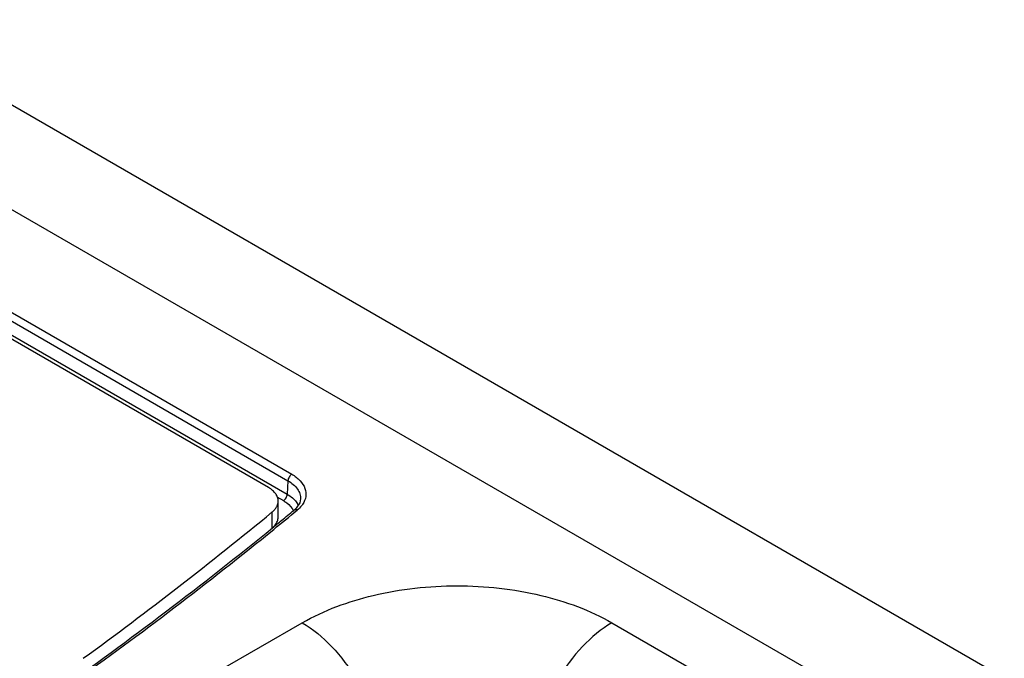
# Model space of a CAD drawing. Header units: inches. Extents: x 0 to 34, y 0 to 22.
# Tile 14 of 68: x 5.656 to 6.555, y 15.158 to 15.742. Entities that reach past the tile are written whole.
import ezdxf

# ---------------------------------------------------------------- set-up
doc = ezdxf.new("R2010")
doc.units = ezdxf.units.IN
doc.header["$LTSCALE"] = 1.87
doc.header["$MEASUREMENT"] = 0
doc.layers.get('0').update_dxf_attribs({"linetype": 'CONTINUOUS'})
doc.layers.add('02___PRT_ALL_AXES', color=7, linetype='CONTINUOUS')
doc.layers.add('DATUMCURVES', color=7, linetype='CONTINUOUS')

msp = doc.modelspace()

# ---------------------------------------------------------------- linework, layer by layer
at = {"color": 7, "linetype": 'CONTINUOUS'}
for p, q in [((7.81212, 14.41443), (5.51344, 15.74164)), ((7.7694, 14.3435), (5.47266, 15.66961)), ((5.44834, 15.58173), (5.90056, 15.32063)), ((5.45182, 15.58761), (5.90404, 15.32651)), ((5.44835, 15.56903), (5.89988, 15.30832)), ((5.90056, 15.32063), (5.89988, 15.30832)), ((5.89043, 15.30588), (5.8964, 15.30244)), ((5.91207, 15.30398), (5.91207, 15.30388)), ((5.90589, 15.29358), (5.90589, 15.29358)), ((5.83739, 15.14688), (5.91356, 15.19086)), ((6.19636, 15.19086), (7.71668, 14.31306))]:
    msp.add_line(p, q, dxfattribs=at)
msp.add_lwpolyline([(5.91207, 15.30398), (5.9113, 15.30051), (5.90799, 15.29554), (5.90589, 15.29358)], dxfattribs=at)
for centre, radius, start, end in [((3.66536, 18.00922), 3.52243, 309.1138, 309.56579), ((3.67357, 17.99523), 3.50459, 309.33281, 309.56615), ((5.89496, 15.29109), 0.01665, 25.60264, 29.8424), ((3.66018, 18.01158), 3.52573, 309.15849, 309.33287), ((3.55214, 18.15002), 3.7031, 305.51412, 309.09869)]:
    msp.add_arc(centre, radius, start, end, dxfattribs=at)
for points, knots in [([(5.90404, 15.32651), (5.90303, 15.32593), (5.90142, 15.3241), (5.9006, 15.3218), (5.90056, 15.32063)], [0, 0, 0, 0, 0.497776, 1, 1, 1, 1]), ([(5.90056, 15.32063), (5.90392, 15.31871), (5.90845, 15.31513), (5.91172, 15.30876), (5.91215, 15.30552), (5.91207, 15.30398)], [0, 0, 0, 0, 0.547812, 0.781015, 1, 1, 1, 1]), ([(5.90404, 15.32651), (5.90684, 15.3249), (5.91171, 15.32131), (5.91659, 15.31412), (5.91751, 15.30602), (5.91537, 15.30118), (5.9139, 15.29904)], [0, 0, 0, 0, 0.292545, 0.540831, 0.765083, 1, 1, 1, 1]), ([(5.8964, 15.30244), (5.89741, 15.30302), (5.89902, 15.30486), (5.89984, 15.30715), (5.89988, 15.30832)], [0, 0, 0, 0, 0.497775, 1, 1, 1, 1]), ([(5.8964, 15.30244), (5.89746, 15.30182), (5.90111, 15.29944), (5.90425, 15.29603), (5.90548, 15.29314)], [0, 0, 0, 0, 0.280957, 1, 1, 1, 1]), ([(5.89988, 15.30832), (5.90041, 15.30801), (5.90241, 15.30678), (5.90428, 15.30535), (5.90555, 15.30416)], [0, 0, 0, 0, 0.261747, 1, 1, 1, 1]), ([(5.90555, 15.30416), (5.90594, 15.30379), (5.90739, 15.30234), (5.90865, 15.30069), (5.9094, 15.29937)], [0, 0, 0, 0, 0.262965, 1, 1, 1, 1]), ([(5.90902, 15.2938), (5.90874, 15.29392), (5.90772, 15.29424), (5.90649, 15.29407), (5.90589, 15.29358)], [0, 0, 0, 0, 0.286332, 1, 1, 1, 1]), ([(5.9139, 15.29904), (5.91358, 15.29857), (5.91215, 15.29666), (5.91043, 15.29496), (5.90902, 15.2938)], [0, 0, 0, 0, 0.238157, 1, 1, 1, 1]), ([(5.61897, 15.07907), (5.64238, 15.09495), (5.73369, 15.15826), (5.82234, 15.22543), (5.88656, 15.27772)], [0, 0, 0, 0, 0.254631, 1, 1, 1, 1]), ([(5.91356, 15.19086), (5.93363, 15.20245), (5.98032, 15.21937), (6.05496, 15.22748), (6.12961, 15.21937), (6.17629, 15.20245), (6.19636, 15.19086)], [0, 0, 0, 0, 0.237215, 0.5, 0.762784, 1, 1, 1, 1]), ([(5.91356, 15.19086), (5.92348, 15.18514), (5.94228, 15.16938), (5.96432, 15.1395), (5.97954, 15.10555), (5.98409, 15.08135), (5.98426, 15.06982)], [0, 0, 0, 0, 0.236713, 0.498914, 0.761704, 1, 1, 1, 1]), ([(6.19636, 15.19086), (6.18644, 15.18514), (6.16764, 15.16938), (6.1456, 15.1395), (6.13039, 15.10555), (6.12583, 15.08135), (6.12566, 15.06982)], [0, 0, 0, 0, 0.236713, 0.498914, 0.761704, 1, 1, 1, 1])]:
    msp.add_open_spline(points, degree=3, knots=knots, dxfattribs=at)
at = {"layer": '02___PRT_ALL_AXES', "color": 7, "linetype": 'CONTINUOUS'}
for p, q in [((5.88284, 15.31429), (5.43878, 15.57068)), ((5.89163, 15.28734), (5.89163, 15.30204)), ((5.8862, 15.27741), (5.8862, 15.2921)), ((5.8862, 15.27741), (5.88887, 15.2801))]:
    msp.add_line(p, q, dxfattribs=at)
msp.add_arc((3.53398, 18.14971), 3.7012, 306.08062, 309.45926, dxfattribs=at)
for points, knots in [([(5.89163, 15.30205), (5.89163, 15.30262), (5.89153, 15.30377), (5.89093, 15.30607), (5.8894, 15.30889), (5.88654, 15.31188), (5.88416, 15.31353), (5.88284, 15.31429)], [0, 0, 0, 0, 0.108104, 0.218265, 0.451308, 0.710843, 1, 1, 1, 1]), ([(5.8862, 15.2921), (5.88704, 15.29279), (5.88855, 15.29425), (5.8903, 15.29672), (5.89138, 15.29934), (5.89163, 15.30116), (5.89163, 15.30205)], [0, 0, 0, 0, 0.278324, 0.534547, 0.77243, 1, 1, 1, 1]), ([(5.88887, 15.2801), (5.88973, 15.28116), (5.89079, 15.28292), (5.89151, 15.28546), (5.89163, 15.28673), (5.89163, 15.28735)], [0, 0, 0, 0, 0.519531, 0.762511, 1, 1, 1, 1])]:
    msp.add_open_spline(points, degree=3, knots=knots, dxfattribs=at)
at = {"layer": 'DATUMCURVES', "color": 40, "linetype": 'CONTINUOUS'}
msp.add_line((5.8799, 15.28882), (5.87991, 15.28881), dxfattribs=at)

doc.saveas('drawing.dxf')
